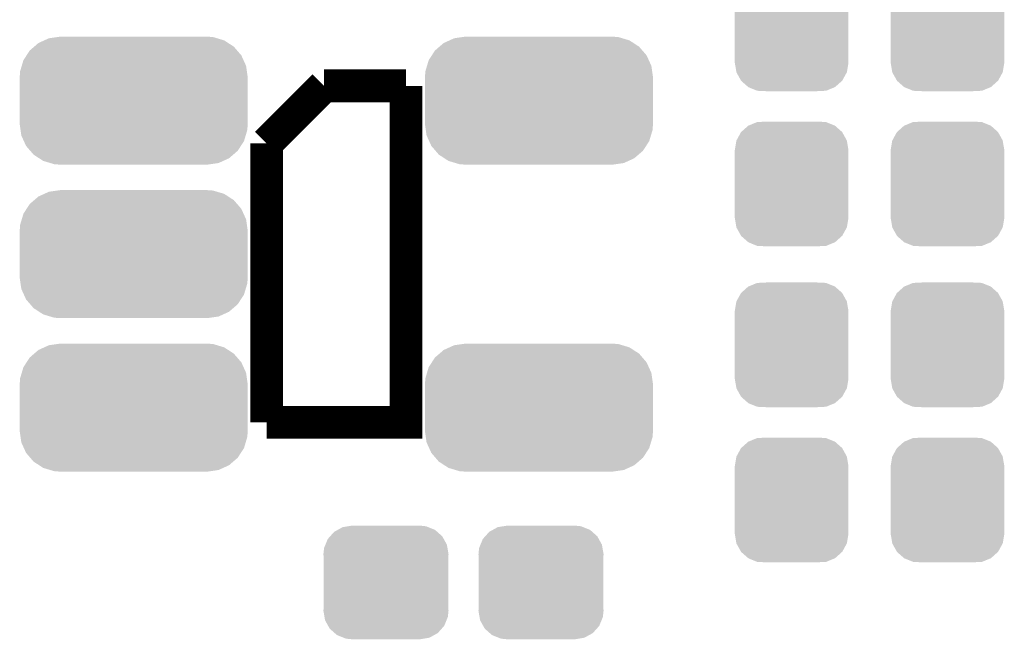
# Model space of a CAD drawing. Extents: x -1.3 to 24.2, y -3.9 to 53.4.
# Tile 12 of 57: x 12.4 to 18.5, y 3.9 to 7.8. Entities that reach past the tile are written whole.
import ezdxf

# ---------------------------------------------------------------- set-up
doc = ezdxf.new("R2010")
doc.units = 0
doc.layers.get('0').update_dxf_attribs({"linetype": 'CONTINUOUS'})
doc.layers.add('TWO-WIRE_ETH_3_CLICK_V103_GTO', color=11, linetype='CONTINUOUS')
doc.layers.add('TWO-WIRE_ETH_3_CLICK_V103_GTS', color=8, linetype='CONTINUOUS')

# ---------------------------------------------------------------- blocks, each defined once
blk = doc.blocks.new('CUSTOM_65')
for points in [[(-0.267216, 0.361152), (-0.213724, 0.383108), (0.26779, 0.361152), (0.21312, 0.383108)], [(-0.213724, 0.383108), (-0.20803, 0.383392), (0.21312, 0.383108), (0.212412, 0.383392)], [(-0.20803, 0.383392), (-0.154122, 0.38608), (0.212412, 0.383392), (0.154132, 0.38608)], [(-0.341452, 0.269636), (-0.313432, 0.320688), (0.341702, 0.269636), (0.313176, 0.320688)], [(-0.313432, 0.320688), (-0.312264, 0.321732), (0.313176, 0.320688), (0.312592, 0.321732)], [(-0.312264, 0.321732), (-0.26893, 0.360448), (0.312592, 0.321732), (0.268592, 0.360448)], [(-0.26893, 0.360448), (-0.267216, 0.361152), (0.268592, 0.360448), (0.26779, 0.361152)], [(-0.35179, 0.21082), (-0.342144, 0.268372), (0.35179, 0.21082), (0.34192, 0.268372)], [(-0.342144, 0.268372), (-0.341452, 0.269636), (0.34192, 0.268372), (0.341702, 0.269636)], [(-0.35179, 0.20955), (-0.35179, 0.21082), (0.35179, 0.20955), (0.35179, 0.21082)], [(-0.35179, -0.20955), (-0.35179, 0.20955), (0.35179, -0.20955), (0.35179, 0.20955)], [(-0.35179, -0.21082), (-0.35179, -0.20955), (0.35179, -0.21082), (0.35179, -0.20955)], [(-0.34192, -0.268358), (-0.35179, -0.21082), (0.342148, -0.268358), (0.35179, -0.21082)], [(-0.341702, -0.269636), (-0.34192, -0.268358), (0.341446, -0.269636), (0.342148, -0.268358)], [(-0.313184, -0.320676), (-0.341702, -0.269636), (0.31344, -0.320676), (0.341446, -0.269636)], [(-0.312594, -0.321732), (-0.313184, -0.320676), (0.312258, -0.321732), (0.31344, -0.320676)], [(-0.268602, -0.36044), (-0.312594, -0.321732), (0.26894, -0.36044), (0.312258, -0.321732)], [(-0.267792, -0.361154), (-0.268602, -0.36044), (0.2672, -0.361154), (0.26894, -0.36044)], [(-0.213136, -0.383104), (-0.267792, -0.361154), (0.213734, -0.383104), (0.2672, -0.361154)], [(-0.212414, -0.383394), (-0.213136, -0.383104), (0.207926, -0.383394), (0.213734, -0.383104)], [(-0.154122, -0.38608), (-0.212414, -0.383394), (0.154132, -0.38608), (0.207926, -0.383394)]]:
    blk.add_solid(points)
blk = doc.blocks.new('CUSTOM_70')
for points in [[(-0.34504, 0.286174), (-0.320744, 0.31339), (0.348152, 0.286174), (0.317222, 0.31339)], [(-0.320744, 0.31339), (-0.298526, 0.325596), (0.317222, 0.31339), (0.30335, 0.325596)], [(-0.298526, 0.325596), (-0.268438, 0.342124), (0.30335, 0.325596), (0.2622, 0.342124)], [(-0.268438, 0.342124), (-0.233628, 0.347838), (0.2622, 0.342124), (0.247972, 0.347838)], [(-0.233628, 0.347838), (-0.20955, 0.35179), (0.247972, 0.347838), (0.20955, 0.35179)], [(-0.37475, 0.234078), (-0.360486, 0.26887), (0.377262, 0.234078), (0.357822, 0.26887)], [(-0.360486, 0.26887), (-0.34504, 0.286174), (0.357822, 0.26887), (0.348152, 0.286174)], [(-0.38735, 0.17526), (-0.383124, 0.213652), (0.38735, 0.17526), (0.380766, 0.213652)], [(-0.383124, 0.213652), (-0.37475, 0.234078), (0.380766, 0.213652), (0.377262, 0.234078)], [(-0.38608, 0.154124), (-0.38735, 0.17526), (0.38608, 0.154124), (0.38735, 0.17526)], [(-0.38608, -0.154124), (-0.38608, 0.154124), (0.38608, -0.154124), (0.38608, 0.154124)], [(-0.38735, -0.17526), (-0.38608, -0.154124), (0.38735, -0.17526), (0.38608, -0.154124)], [(-0.380764, -0.213652), (-0.38735, -0.17526), (0.383124, -0.213652), (0.38735, -0.17526)], [(-0.377262, -0.234078), (-0.380764, -0.213652), (0.374748, -0.234078), (0.383124, -0.213652)], [(-0.35782, -0.26887), (-0.377262, -0.234078), (0.360486, -0.26887), (0.374748, -0.234078)], [(-0.348152, -0.286174), (-0.35782, -0.26887), (0.345038, -0.286174), (0.360486, -0.26887)], [(-0.31722, -0.31339), (-0.348152, -0.286174), (0.320744, -0.31339), (0.345038, -0.286174)], [(-0.30335, -0.325596), (-0.31722, -0.31339), (0.298524, -0.325596), (0.320744, -0.31339)], [(-0.262198, -0.342124), (-0.30335, -0.325596), (0.268438, -0.342124), (0.298524, -0.325596)], [(-0.247972, -0.347838), (-0.262198, -0.342124), (0.233626, -0.347838), (0.268438, -0.342124)], [(-0.20955, -0.35179), (-0.247972, -0.347838), (0.20955, -0.35179), (0.233626, -0.347838)]]:
    blk.add_solid(points)
blk = doc.blocks.new('CUSTOM_136')
for points in [[(-0.590146, 0.356616), (-0.553992, 0.373056), (0.585486, 0.356616), (0.560116, 0.373056)], [(-0.553992, 0.373056), (-0.52524, 0.38613), (0.560116, 0.373056), (0.516388, 0.38613)], [(-0.52524, 0.38613), (-0.47393, 0.39348), (0.516388, 0.38613), (0.491802, 0.39348)], [(-0.47393, 0.39348), (-0.45466, 0.39624), (0.491802, 0.39348), (0.45466, 0.39624)], [(-0.663476, 0.280266), (-0.64416, 0.31007), (0.666496, 0.280266), (0.640814, 0.31007)], [(-0.64416, 0.31007), (-0.616066, 0.33428), (0.640814, 0.31007), (0.61995, 0.33428)], [(-0.616066, 0.33428), (-0.590146, 0.356616), (0.61995, 0.33428), (0.585486, 0.356616)], [(-0.693364, 0.21536), (-0.682936, 0.250236), (0.69601, 0.21536), (0.680152, 0.250236)], [(-0.682936, 0.250236), (-0.663476, 0.280266), (0.680152, 0.250236), (0.666496, 0.280266)], [(-0.70336, 0.181922), (-0.693364, 0.21536), (0.7008, 0.181922), (0.69601, 0.21536)], [(-0.70612, 0.14478), (-0.70336, 0.181922), (0.70612, 0.14478), (0.7008, 0.181922)], [(-0.70612, -0.14478), (-0.70612, 0.14478), (0.70612, -0.14478), (0.70612, 0.14478)], [(-0.700798, -0.181922), (-0.70612, -0.14478), (0.70336, -0.181922), (0.70612, -0.14478)], [(-0.69601, -0.21536), (-0.700798, -0.181922), (0.693362, -0.21536), (0.70336, -0.181922)], [(-0.68015, -0.250236), (-0.69601, -0.21536), (0.682936, -0.250236), (0.693362, -0.21536)], [(-0.666496, -0.280266), (-0.68015, -0.250236), (0.663474, -0.280266), (0.682936, -0.250236)], [(-0.640812, -0.31007), (-0.666496, -0.280266), (0.64416, -0.31007), (0.663474, -0.280266)], [(-0.61995, -0.33428), (-0.640812, -0.31007), (0.616064, -0.33428), (0.64416, -0.31007)], [(-0.585484, -0.356616), (-0.61995, -0.33428), (0.590146, -0.356616), (0.616064, -0.33428)], [(-0.560116, -0.373056), (-0.585484, -0.356616), (0.55399, -0.373056), (0.590146, -0.356616)], [(-0.516386, -0.38613), (-0.560116, -0.373056), (0.52524, -0.38613), (0.55399, -0.373056)], [(-0.491802, -0.39348), (-0.516386, -0.38613), (0.473928, -0.39348), (0.52524, -0.38613)], [(-0.45466, -0.39624), (-0.491802, -0.39348), (0.45466, -0.39624), (0.473928, -0.39348)]]:
    blk.add_solid(points)

msp = doc.modelspace()

# ---------------------------------------------------------------- linework, layer by layer
at = {"layer": 'TWO-WIRE_ETH_3_CLICK_V103_GTO', "const_width": 0.2032}
for points in [[(13.9446, 6.985), (14.3002, 7.3406)], [(13.9446, 5.2578), (14.8082, 5.2578), (14.8082, 7.3406)], [(14.3002, 7.3406), (14.8082, 7.3406)], [(13.9446, 5.2578), (13.9446, 6.985)]]:
    msp.add_lwpolyline(points, dxfattribs=at)

# ---------------------------------------------------------------- block references
at = {"layer": 'TWO-WIRE_ETH_3_CLICK_V103_GTS'}
for name, p in [('CUSTOM_65', (17.1958, 7.69366)), ('CUSTOM_65', (18.161, 7.69366)), ('CUSTOM_136', (13.12164, 7.24916)), ('CUSTOM_136', (15.63116, 7.24916)), ('CUSTOM_65', (17.1958, 6.73354)), ('CUSTOM_65', (18.161, 6.73354)), ('CUSTOM_136', (13.12164, 6.2992)), ('CUSTOM_65', (17.1958, 5.73786)), ('CUSTOM_65', (18.161, 5.73786)), ('CUSTOM_136', (13.12164, 5.34924)), ('CUSTOM_136', (15.63116, 5.34924)), ('CUSTOM_65', (17.1958, 4.77774)), ('CUSTOM_65', (18.161, 4.77774)), ('CUSTOM_70', (14.68374, 4.2672)), ('CUSTOM_70', (15.64386, 4.2672))]:
    msp.add_blockref(name, p, dxfattribs=at)

doc.saveas('drawing.dxf')
